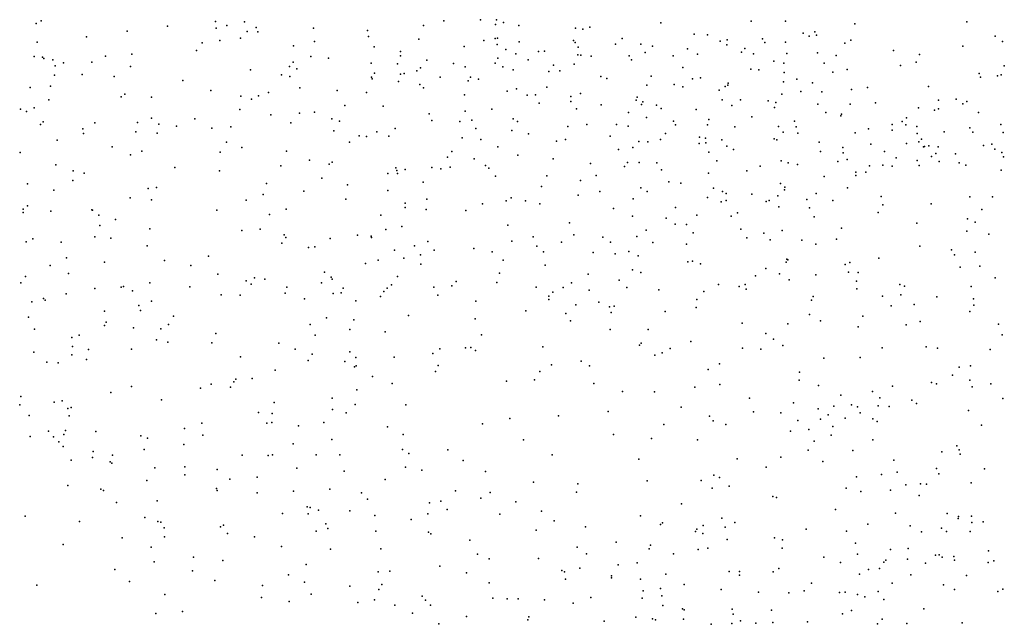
# Model space of a CAD drawing. Header units: metres. Extents: x -25 to 25, y -27.7 to 27.8.
# Tile 152 of 209: x 5.2 to 8, y -8.7 to -6.9. Entities that reach past the tile are written whole.
import ezdxf

# ---------------------------------------------------------------- set-up
doc = ezdxf.new("R2010")
doc.units = ezdxf.units.M

msp = doc.modelspace()

# ---------------------------------------------------------------- linework, layer by layer
for p in [(5.2061, -6.9409, 20.0615), (5.2202, -6.9332, 12.7688), (5.7206, -6.935, -1.3238), (5.8033, -6.9357, 19.9783), (6.3751, -6.9328, 19.3378), (6.4793, -6.93, 1.0338), (6.5256, -6.9302, 9.2628), (6.5459, -6.9377, 15.5192), (6.9965, -6.9389, 1.6774), (7.2555, -6.9344, 0.4642), (7.3534, -6.934, 10.57), (7.5524, -6.9414, 18.7728), (7.8735, -6.9363, 2.1434), (5.467, -6.9625, -14.1148), (5.5823, -6.9483, 20.0807), (5.7221, -6.9546, -16.1981), (5.7526, -6.9467, 1.6419), (5.8112, -6.9639, -14.5664), (5.8363, -6.9522, 9.7744), (5.8412, -6.9647, 10.4238), (6.0013, -6.9546, 14.7193), (6.1554, -6.9606, -1.3895), (6.3165, -6.9465, 1.5597), (6.523, -6.9435, 1.5494), (6.5894, -6.947, 18.4836), (6.7517, -6.9543, 18.4305), (6.7728, -6.9569, 10.0642), (6.7932, -6.951, 15.9416), (7.4047, -6.9683, 7.8346), (7.4375, -6.9644, -15.3501), (5.2091, -6.9946, 7.9853), (5.3503, -6.9787, 7.8889), (5.6822, -6.9965, -19.796), (5.7329, -6.9895, 9.9001), (5.7921, -6.9827, 2.3862), (6.004, -6.9928, 9.6254), (6.1583, -6.9783, 15.1849), (6.3026, -6.9859, 10.9478), (6.489, -6.9893, -20.2947), (6.5213, -6.984, 18.8805), (6.5284, -6.9831, 18.6706), (6.5902, -6.9936, 14.7553), (6.7458, -6.9896, 1.0541), (6.7514, -6.9956, -5.5374), (6.886, -6.9841, 11.44), (7.0922, -6.9715, -0.5254), (7.1302, -6.9732, 10.4498), (7.1664, -6.9915, -2.0227), (7.1869, -6.9872, -16.1401), (7.2875, -6.9848, 7.3995), (7.2947, -6.9951, 11.5122), (7.3541, -6.9943, 15.0771), (7.4213, -6.9776, -15.7887), (7.4427, -6.9741, -13.9072), (7.5238, -6.9969, -16.2828), (7.5408, -6.989, 1.9491), (7.955, -6.9767, 19.1883), (7.9761, -6.9922, 7.143), (5.6654, -7.0178, 10.0559), (5.9437, -7.0046, 1.9508), (6.1746, -7.0078, 1.4053), (6.2504, -7.0214, 9.4749), (6.4328, -7.0066, 11.1038), (6.5275, -7.0006, 19.0516), (6.5525, -7.0152, -1.2388), (6.6459, -7.021, -1.9261), (6.6633, -7.02, 9.8556), (6.7594, -7.0082, 1.6014), (6.8668, -6.9997, -20.5622), (6.939, -7.0005, -0.7669), (6.952, -7.0237, 16.1315), (6.9723, -7.0053, -5.7071), (7.0732, -7.0136, 11.5371), (7.186, -7.0016, -0.3188), (7.2281, -7.0227, 0.778), (7.2374, -7.0125, -13.9808), (7.4452, -7.0249, -5.6151), (7.6633, -7.0186, -0.3612), (7.8617, -7.0055, -2.3997), (5.2008, -7.0352, 13.0825), (5.2247, -7.0368, -5.7999), (5.2281, -7.0409, 7.3091), (5.2537, -7.0449, 2.4505), (5.2842, -7.0531, 1.7228), (5.366, -7.0516, 7.4416), (5.4049, -7.0344, -16.4481), (5.4804, -7.0283, 1.7237), (5.9427, -7.0516, 14.984), (5.9939, -7.0353, -1.4772), (6.0444, -7.0404, 19.916), (6.1664, -7.054, -5.5702), (6.2501, -7.0334, -1.4927), (6.326, -7.0454, -15.9764), (6.5216, -7.0549, -1.5123), (6.5296, -7.0402, 11.2341), (6.5806, -7.028, -2.0862), (6.6167, -7.0446, 9.6102), (6.7585, -7.0305, 14.8651), (6.7676, -7.0319, 10.2903), (6.797, -7.0342, -0.9825), (6.9058, -7.0331, -14.7755), (6.9128, -7.0452, -16.1869), (7.0316, -7.0339, 0.9877), (7.1014, -7.0285, 7.5811), (7.2621, -7.0282, -5.7428), (7.32, -7.0483, 0.0785), (7.3491, -7.0546, 1.8994), (7.3574, -7.027, 10.8041), (7.4643, -7.0542, -0.4244), (7.4994, -7.0324, 16.2452), (7.7282, -7.0514, 7.2766), (7.7384, -7.0298, 2.0841), (5.2603, -7.062, 20.2239), (5.4765, -7.0642, 20.2433), (5.8204, -7.0731, -1.4752), (5.9325, -7.0644, 1.7399), (5.9531, -7.0711, 10.5211), (6.2421, -7.0567, -15.3456), (6.2976, -7.0761, -20.2446), (6.3074, -7.0682, 1.3494), (6.4025, -7.0551, -2.0317), (6.4361, -7.0648, 19.4795), (6.5433, -7.0645, 9.4225), (6.5736, -7.074, 19.244), (6.6759, -7.0787, -14.7058), (6.6888, -7.0598, -1.6776), (6.7069, -7.0762, -16.1527), (6.7482, -7.0575, 11.4244), (7.0592, -7.0664, 10.5632), (7.2543, -7.0714, -16.5991), (7.2777, -7.0732, -0.2093), (7.3501, -7.0808, 10.9826), (7.4894, -7.0802, -16.6101), (7.5302, -7.0725, 7.7253), (7.6836, -7.0616, 16.2278), (7.981, -7.0618, 2.3088), (5.2589, -7.0886, -1.2327), (5.3376, -7.0869, -19.4608), (5.4299, -7.093, 7.6228), (5.6268, -7.1041, -1.4273), (5.9091, -7.088, 2.2322), (5.9337, -7.0929, 14.7614), (6.1674, -7.0943, 14.6228), (6.1696, -7.0994, -14.6851), (6.1758, -7.0834, -1.6763), (6.2445, -7.1072, -16.229), (6.2502, -7.0861, -1.8449), (6.261, -7.0837, 1.5164), (6.3641, -7.0941, -15.0785), (6.444, -7.1049, -5.635), (6.4508, -7.0942, -14.7696), (6.474, -7.1007, -16.2974), (6.8243, -7.0923, 10.5047), (6.8416, -7.0982, 16.0034), (6.9691, -7.0914, -0.9363), (7.0877, -7.0994, -0.6738), (7.1107, -7.0961, 1.8393), (7.3481, -7.1077, 7.7769), (7.3864, -7.1, 0.224), (7.4314, -7.1105, -2.1119), (7.9087, -7.0844, -1.2863), (7.913, -7.0942, 15.1076), (7.9611, -7.0912, -1.5965), (7.972, -7.0881, -1.1177), (5.189, -7.1239, -16.7408), (5.2471, -7.1207, -13.849), (5.7071, -7.133, 1.8061), (5.8721, -7.1389, -14.4154), (5.9622, -7.1252, -6.0713), (6.0687, -7.133, -20.162), (6.1531, -7.1384, -5.8761), (6.3062, -7.1154, 19.709), (6.3168, -7.1251, 15.3938), (6.5563, -7.1342, 10.17), (6.5832, -7.128, -5.7915), (6.6699, -7.1229, 19.0879), (6.9566, -7.1178, -1.8007), (7.0344, -7.1159, -16.5654), (7.0596, -7.1219, -5.9981), (7.1634, -7.1318, 10.6978), (7.1813, -7.1212, 18.4888), (7.189, -7.1175, -15.1387), (7.1898, -7.1117, -0.4865), (7.3976, -7.136, 11.3651), (7.4584, -7.1366, 15.155), (7.5429, -7.1303, 0.4391), (7.5888, -7.1243, 0.6264), (7.7641, -7.1214, -16.6464), (5.2422, -7.1598, 12.9468), (5.45, -7.1509, -1.3942), (5.4607, -7.1431, 1.8428), (5.5372, -7.1516, -19.6616), (5.7924, -7.1487, 2.4815), (5.8233, -7.158, 20.235), (5.8436, -7.1483, 10.3899), (6.434, -7.1451, -15.7641), (6.6139, -7.1465, 10.3753), (6.6378, -7.1451, -2.4067), (6.7387, -7.1643, -6.0606), (6.7388, -7.1502, -20.4607), (6.7663, -7.1415, 18.8249), (6.9255, -7.1603, -0.9609), (6.9288, -7.1514, -14.1285), (6.9451, -7.1653, -15.0299), (7.1723, -7.1592, 1.0586), (7.2251, -7.1599, 11.663), (7.3046, -7.162, 15.1275), (7.3266, -7.1668, 11.1266), (7.343, -7.1429, 18.6304), (7.7927, -7.1605, -1.157), (7.8428, -7.1571, 7.5896), (7.8734, -7.164, 2.2498), (5.1615, -7.1861, 20.3172), (5.1783, -7.1928, 7.2272), (5.2002, -7.1822, 1.9242), (5.7899, -7.1868, -1.5978), (6.004, -7.1952, 2.1357), (6.0909, -7.1757, 10.7058), (6.2006, -7.178, 10.8645), (6.4354, -7.1917, -15.4486), (6.5118, -7.1864, 9.8063), (6.6475, -7.169, -16.4622), (6.7549, -7.1851, 1.7449), (6.8258, -7.174, 14.9335), (6.9041, -7.1958, -20.9211), (6.9415, -7.1733, -2.3828), (6.9839, -7.1749, 15.0095), (6.9977, -7.1846, -1.3143), (7.0977, -7.1872, -2.1932), (7.2004, -7.1753, -15.5024), (7.3219, -7.1812, 16.109), (7.4462, -7.1717, 7.3655), (7.4697, -7.1958, 0.9639), (7.5394, -7.1722, 2.0551), (7.6122, -7.1681, -16.8019), (7.7349, -7.1826, 19.0715), (7.7805, -7.1888, 0.7516), (7.7925, -7.1851, -13.8482), (7.8621, -7.1711, 16.1094), (7.9071, -7.1957, -16.8218), (5.2259, -7.2223, -1.363), (5.4968, -7.2243, -14.1002), (5.537, -7.2119, 2.4349), (5.6605, -7.2138, -16.4282), (5.879, -7.2024, 9.811), (5.9606, -7.1977, -1.723), (6.0532, -7.2137, 14.6924), (6.0755, -7.2202, -2.0144), (6.333, -7.1994, -14.5615), (6.3399, -7.2182, 11.0831), (6.4202, -7.2215, 15.6014), (6.4548, -7.2179, 14.7361), (6.5732, -7.2136, -15.1941), (6.5861, -7.2213, 15.9062), (6.9554, -7.2099, -15.8164), (7.0325, -7.2203, 1.1843), (7.1344, -7.2154, 1.9567), (7.2575, -7.2086, 7.4081), (7.3796, -7.2204, -13.8986), (7.5128, -7.2056, 18.8414), (7.514, -7.2008, -21.5894), (7.6886, -7.2218, 0.3425), (7.7005, -7.2112, -1.2921), (5.2185, -7.2304, 12.6708), (5.3395, -7.2422, 2.2976), (5.374, -7.2256, 1.945), (5.4919, -7.251, 7.5064), (5.5578, -7.2287, 20.3982), (5.6084, -7.2353, 1.9135), (5.7099, -7.2405, 10.0737), (5.7642, -7.2372, -6.1821), (5.936, -7.2256, 15.0504), (6.0596, -7.2484, 9.6926), (6.1828, -7.2515, -6.0817), (6.2348, -7.242, -2.2806), (6.4665, -7.2416, -6.0328), (6.5698, -7.2476, -2.5181), (6.73, -7.236, 1.281), (6.7842, -7.2303, 19.1402), (6.8697, -7.2304, -1.324), (6.9026, -7.2351, 11.6653), (7.0384, -7.2311, 10.77), (7.1306, -7.2313, -1.8041), (7.2083, -7.2364, -0.6972), (7.3341, -7.2363, -1.8538), (7.3468, -7.2522, -21.4717), (7.3848, -7.237, -0.4509), (7.5916, -7.2428, 0.1546), (7.6595, -7.2305, 15.2266), (7.66, -7.2467, -1.5352), (7.6989, -7.2306, 0.9414), (7.7306, -7.2356, -0.9787), (7.8084, -7.2513, 15.9674), (7.8823, -7.24, -1.927), (7.8912, -7.2523, -0.4815), (7.971, -7.2299, -0.7323), (5.2666, -7.2745, 20.41), (5.3415, -7.2554, 2.1299), (5.5526, -7.2549, -1.5456), (5.7513, -7.2804, 20.3766), (6.1046, -7.2804, -2.163), (6.1317, -7.2626, 20.0559), (6.1529, -7.2641, 15.3205), (6.2166, -7.2636, 14.682), (6.427, -7.2686, 9.6764), (6.4804, -7.2731, 10.3964), (6.6174, -7.2569, 10.5767), (6.6977, -7.2779, -14.2582), (6.7234, -7.2727, -15.6888), (6.8514, -7.2638, -15.2548), (6.9337, -7.2792, -1.1542), (6.9595, -7.28, -15.5619), (6.9952, -7.273, 18.7727), (7.0103, -7.2562, -1.5585), (7.1072, -7.2667, -1.5038), (7.1246, -7.269, -13.9663), (7.1715, -7.274, 10.8907), (7.3215, -7.2711, -0.6695), (7.3287, -7.2742, 11.6166), (7.3893, -7.255, -16.748), (7.4504, -7.2805, -5.7852), (7.5538, -7.2535, -0.4795), (7.7308, -7.2555, -0.7698), (7.7361, -7.28, 7.5746), (7.7433, -7.2725, -0.3602), (7.9778, -7.2531, -2.0639), (5.4241, -7.2936, 7.6814), (5.5093, -7.3069, 2.2973), (5.7952, -7.2955, 10.2718), (5.9241, -7.3067, -1.9272), (6.398, -7.3073, 9.8809), (6.5294, -7.2936, 19.6625), (6.8748, -7.3016, 15.99), (6.9161, -7.296, -2.5241), (7.1062, -7.2844, -2.3879), (7.1257, -7.2824, 18.6545), (7.1858, -7.292, 11.7653), (7.2046, -7.3019, 15.9817), (7.4543, -7.3072, 1.1441), (7.5183, -7.2956, -0.8006), (7.5985, -7.2863, -1.0879), (7.6378, -7.3079, 2.1832), (7.7011, -7.2847, -1.8288), (7.7492, -7.2943, -17.0092), (7.7521, -7.2931, -0.1832), (7.7647, -7.2911, 7.3118), (7.7914, -7.2943, 15.4168), (7.9212, -7.2899, -0.4819), (7.9452, -7.2862, -21.7951), (7.954, -7.3005, 15.7656), (5.1599, -7.3104, 13.1846), (5.4765, -7.3166, 7.3584), (5.7333, -7.3095, -1.7038), (5.9899, -7.3318, 2.5051), (6.3848, -7.324, 10.2705), (6.4619, -7.3289, 15.8648), (6.5869, -7.3176, 1.8388), (6.6879, -7.3281, 11.5603), (7.1337, -7.3091, -21.3123), (7.1567, -7.3337, -1.6146), (7.3411, -7.3342, -1.8053), (7.5041, -7.3358, 15.3544), (7.5196, -7.3108, 15.8986), (7.5308, -7.3303, 7.4071), (7.6711, -7.3257, 18.9986), (7.7308, -7.3331, 15.5676), (7.7726, -7.3215, -14.0137), (7.7843, -7.3131, 15.7529), (7.7942, -7.3356, 2.2877), (7.8414, -7.3144, 0.1217), (7.9739, -7.3107, -17.0544), (7.9785, -7.3231, 1.0307), (5.2629, -7.3456, 12.9388), (5.3126, -7.3627, -1.5717), (5.6038, -7.3529, 2.1402), (5.7321, -7.3625, 2.3983), (5.9077, -7.3481, 14.7747), (6.0456, -7.3439, 20.1941), (6.0545, -7.3378, 15.2195), (6.2375, -7.354, -16.5316), (6.2401, -7.3615, 20.0041), (6.2638, -7.3587, -2.4208), (6.3399, -7.3536, 10.1215), (6.3656, -7.3571, 15.685), (6.393, -7.3523, 19.8482), (6.494, -7.3473, 1.5373), (6.5033, -7.3547, 14.8227), (6.7948, -7.3415, 10.7817), (6.8921, -7.3507, -6.3445), (6.901, -7.3385, -16.6407), (6.9347, -7.3387, 19.0941), (6.9854, -7.34, 1.2692), (6.9984, -7.3601, 2.0848), (7.2426, -7.3631, -2.3416), (7.2809, -7.3494, 11.2162), (7.3617, -7.3402, -1.9832), (7.3883, -7.3444, -0.8996), (7.5943, -7.3489, -1.9659), (7.6331, -7.347, -5.6268), (7.6596, -7.3494, -1.9753), (7.7372, -7.3472, -2.0692), (7.852, -7.3397, 1.1341), (7.8709, -7.3462, 19.1772), (7.9722, -7.3612, 7.2388), (5.3113, -7.3909, 7.1811), (5.3434, -7.3698, -13.8695), (6.0253, -7.3839, 10.6274), (6.214, -7.3704, 15.449), (6.2421, -7.3709, 9.8045), (6.5231, -7.3778, 10.6194), (6.6695, -7.377, 19.6008), (6.7663, -7.3905, 14.9929), (6.8111, -7.3765, -20.7513), (7.1334, -7.3698, 7.5394), (7.4644, -7.3786, -1.3998), (7.5557, -7.3664, -16.9601), (7.5558, -7.3757, 18.8765), (7.5841, -7.3668, -0.5601), (5.181, -7.3996, 7.9086), (5.257, -7.4184, 20.4926), (5.527, -7.4134, -16.6661), (5.551, -7.4108, -1.7231), (5.8668, -7.3995, 10.382), (5.973, -7.4212, -2.1568), (6.0988, -7.4027, 9.7552), (6.2143, -7.4192, 10.9537), (6.3153, -7.3956, 11.0954), (6.6542, -7.4074, -2.6396), (6.822, -7.4216, -2.6475), (6.9395, -7.4113, 19.2343), (7.0191, -7.3947, 10.8936), (7.0542, -7.3981, 11.8231), (7.1474, -7.4124, -2.4771), (7.1735, -7.4218, -1.0028), (7.3396, -7.3987, 11.4943), (7.3506, -7.4171, 15.7671), (7.3515, -7.4092, 15.3341), (7.5313, -7.4119, -2.1302), (5.476, -7.4399, 7.563), (5.5368, -7.4462, -19.666), (5.8077, -7.4467, 20.4364), (5.8567, -7.4304, 2.2198), (6.0936, -7.444, 2.2852), (6.3262, -7.4437, 2.5361), (6.5529, -7.4489, 15.9894), (6.5673, -7.4404, 19.7717), (6.609, -7.4483, 2.0933), (6.7595, -7.4329, 11.7158), (6.9175, -7.4426, 2.1911), (6.9574, -7.4224, 15.9232), (7.1306, -7.4392, -1.3541), (7.1838, -7.4475, -1.3578), (7.1841, -7.4278, 11.0248), (7.2576, -7.43, -1.5018), (7.3067, -7.4482, 7.4041), (7.3315, -7.4344, -1.1159), (7.4151, -7.4447, 1.2984), (7.4422, -7.4275, 2.1927), (7.4891, -7.4478, -14.0821), (7.6283, -7.4365, 7.5639), (7.8825, -7.4374, -2.5099), (7.9471, -7.4376, 2.4915), (5.1686, -7.4724, -13.4645), (5.181, -7.4628, 13.2139), (5.3661, -7.4745, 7.7151), (5.3679, -7.4753, -6.0253), (5.7239, -7.4759, -14.1406), (5.923, -7.4729, -14.2299), (6.2636, -7.4681, 10.2695), (6.2638, -7.455, 15.6171), (6.3244, -7.474, -2.5442), (6.4381, -7.4766, 11.215), (6.4855, -7.4575, 1.9466), (6.6501, -7.4576, 10.7946), (6.8606, -7.4706, 1.3958), (7.039, -7.4681, -2.5944), (7.1691, -7.4518, 2.196), (7.2986, -7.4504, -6.0793), (7.3345, -7.4658, -21.4854), (7.4224, -7.4688, 18.7658), (7.6324, -7.4601, 1.3193), (7.7713, -7.4569, -14.2782), (7.9165, -7.4739, -2.6608), (5.1692, -7.4818, -17.0495), (5.2487, -7.4786, 12.5774), (5.3863, -7.4894, -19.4947), (5.4338, -7.5023, 7.2008), (5.8753, -7.4875, 14.9032), (6.194, -7.4895, -6.2095), (6.915, -7.4926, 15.1401), (7.0114, -7.4985, -16.7462), (7.0994, -7.4896, 15.7825), (7.1982, -7.4924, 15.3444), (7.2163, -7.4828, -16.7948), (7.4362, -7.4941, -2.3094), (7.6192, -7.482, -2.3121), (7.8759, -7.5005, 19.1222), (5.3891, -7.5195, -16.8611), (5.5324, -7.5288, -6.2237), (5.7955, -7.5334, -16.6383), (5.848, -7.53, 10.1506), (6.2082, -7.5307, 10.0563), (6.2542, -7.5221, 2.7173), (6.5576, -7.5185, -6.2522), (6.7348, -7.5114, 2.2653), (6.9546, -7.5326, -6.502), (7.0372, -7.5151, -14.0765), (7.0704, -7.5166, 15.2441), (7.2256, -7.5294, 15.4919), (7.3447, -7.5335, 7.5712), (7.5142, -7.5268, 7.5035), (7.7305, -7.5129, 18.9888), (7.8973, -7.5099, 1.3116), (5.1971, -7.5576, -19.3003), (5.3739, -7.5518, -1.7839), (5.4198, -7.556, 20.5504), (5.9168, -7.5458, 15.0416), (5.9215, -7.5539, 10.4364), (6.0488, -7.5563, 20.2675), (6.1275, -7.5468, 15.4293), (6.1667, -7.5499, 14.7873), (6.1674, -7.5535, -2.4515), (6.6309, -7.5522, 11.4027), (6.7472, -7.5456, 1.4736), (6.8299, -7.5524, 10.9268), (6.9276, -7.5505, 19.4591), (7.0897, -7.5401, 1.4014), (7.2426, -7.5544, 18.9609), (7.2922, -7.5415, 1.3926), (7.3099, -7.5606, 11.3442), (7.4007, -7.561, -0.8605), (7.5003, -7.5589, -2.4384), (7.874, -7.5353, -21.779), (7.9369, -7.5441, -1.8835), (5.1775, -7.5662, 7.1622), (5.2774, -7.5675, 13.1403), (5.5247, -7.5779, 7.4855), (5.91, -7.5696, 9.9721), (5.9867, -7.5823, -2.2751), (6.0053, -7.58, -6.3321), (6.2332, -7.5899, 2.5791), (6.2901, -7.578, 10.5148), (6.3289, -7.565, 15.8377), (6.3468, -7.5903, 20.0067), (6.4602, -7.585, 10.7508), (6.5694, -7.5642, 1.7643), (6.6415, -7.579, -2.6948), (6.7118, -7.567, 15.9126), (6.8522, -7.5673, 15.8134), (6.974, -7.568, -21.1558), (7.0703, -7.5724, 15.6386), (7.4408, -7.5725, 2.288), (7.7392, -7.5783, -2.6277), (7.8295, -7.589, -17.3136), (5.2928, -7.6123, 7.7558), (5.7, -7.607, -19.7935), (6.1861, -7.6186, 10.2721), (6.2598, -7.6125, 15.6711), (6.3074, -7.6029, 14.8533), (6.5127, -7.5946, 11.1206), (6.5445, -7.619, 19.9067), (6.6601, -7.5949, 1.6041), (6.8031, -7.5963, -14.2087), (6.8661, -7.6008, -20.9691), (6.9047, -7.594, 11.7829), (6.9315, -7.606, 2.3645), (7.3573, -7.6154, -14.21), (7.3609, -7.6175, 18.8716), (7.6215, -7.6127, 2.3679), (7.8385, -7.6036, 1.4239), (7.8979, -7.5961, -2.8428), (5.246, -7.6338, 20.5332), (5.4022, -7.6241, 7.6451), (5.5741, -7.6199, 7.1243), (5.6495, -7.6343, 20.5441), (6.1498, -7.6279, 9.9276), (6.3088, -7.6305, -14.2896), (6.6648, -7.6333, 11.2368), (6.9158, -7.646, 15.6278), (7.0741, -7.6233, 19.3181), (7.0878, -7.6214, 2.3419), (7.1102, -7.6292, -2.6127), (7.2977, -7.6426, -16.9775), (7.356, -7.6246, 11.6759), (7.5251, -7.6315, 18.8168), (7.5387, -7.625, -14.3902), (7.8543, -7.6385, -0.8663), (7.9113, -7.6361, 2.5969), (5.1756, -7.6657, 13.34), (5.2985, -7.6569, 12.9321), (5.7273, -7.6587, -12.1234), (5.8323, -7.669, -12.48), (5.8616, -7.6733, -2.1871), (6.0324, -7.6533, -16.7255), (6.0515, -7.6677, -14.2072), (6.0543, -7.6728, 10.6557), (6.2419, -7.6656, -16.7879), (6.5341, -7.6561, -16.8715), (6.788, -7.6589, -20.7366), (6.8769, -7.6756, 19.6441), (6.9391, -7.6544, -2.6953), (7.2681, -7.6636, 2.3478), (7.3367, -7.6577, -2.529), (7.364, -7.6748, 11.4847), (7.4405, -7.6606, -5.9798), (7.534, -7.6526, -1.411), (7.5618, -7.6542, -17.1913), (7.9544, -7.669, -14.6476), (5.1623, -7.684, -1.7798), (5.3748, -7.7002, -13.0413), (5.4495, -7.6955, -11.4836), (5.4562, -7.6944, -12.2358), (5.5317, -7.6836, -11.968), (5.6466, -7.6948, -2.0174), (5.8084, -7.6774, 20.4684), (5.8227, -7.6875, -6.4946), (5.9244, -7.696, -12.2675), (6.0239, -7.6833, 14.9753), (6.086, -7.6991, -20.0585), (6.2124, -7.699, 20.1395), (6.2251, -7.6895, -2.5257), (6.3459, -7.6962, 2.6824), (6.3977, -7.6919, -2.6321), (6.4103, -7.6799, 2.5368), (6.5263, -7.6826, 15.0174), (6.6391, -7.6955, 15.7727), (6.7162, -7.6969, 1.705), (6.7401, -7.6835, 15.1923), (6.8996, -7.6972, 1.5647), (6.991, -7.7033, 19.5104), (7.1619, -7.6881, -21.3595), (7.2212, -7.6938, 19.1493), (7.2384, -7.6884, 11.7987), (7.2409, -7.7021, 11.198), (7.5575, -7.6784, -2.5899), (7.5581, -7.7011, -1.1655), (7.6816, -7.688, -14.5598), (7.6946, -7.6935, -2.7298), (7.8856, -7.6939, -1.4562), (5.2274, -7.7287, -12.2222), (5.2922, -7.7151, 12.6558), (5.4822, -7.7063, -12.5438), (5.7368, -7.7183, -16.7945), (5.7913, -7.7184, -14.065), (5.9199, -7.7129, -12.0167), (5.9754, -7.7298, 10.2621), (6.0578, -7.7145, 15.274), (6.0799, -7.7124, 20.2466), (6.1931, -7.7223, 15.5455), (6.203, -7.7083, 10.4742), (6.3576, -7.7184, 10.7583), (6.6758, -7.7213, -20.5573), (6.6759, -7.7315, 19.8517), (6.6869, -7.7106, 2.1556), (6.7916, -7.7047, 15.4008), (7.0999, -7.7315, -6.4469), (7.1194, -7.7086, 1.5705), (7.4334, -7.7231, -21.5509), (7.6321, -7.7217, -5.7201), (7.6843, -7.7178, 18.8152), (7.7873, -7.7237, -1.1388), (7.8925, -7.7293, -2.9536), (5.1941, -7.7384, -6.1819), (5.2322, -7.7334, -12.7833), (5.5006, -7.748, -11.1919), (5.5371, -7.7358, 7.4184), (6.1222, -7.7351, 10.785), (6.4666, -7.7361, -20.3645), (6.7532, -7.7467, 1.9577), (6.8188, -7.7385, 11.2968), (6.8491, -7.7519, 11.0664), (6.8626, -7.7508, 2.5206), (7.0975, -7.7545, 19.4005), (7.4281, -7.7332, 1.623), (7.657, -7.7492, -21.6964), (7.7223, -7.7459, 2.5422), (7.8937, -7.7478, 2.7146), (5.1847, -7.7819, 12.503), (5.402, -7.7644, -6.4086), (5.5057, -7.7624, -13.4859), (5.5998, -7.7792, -13.2023), (6.0386, -7.7833, 10.428), (6.2731, -7.7767, -6.4174), (6.4641, -7.7862, 15.6696), (6.61, -7.7635, 15.5196), (6.7242, -7.7711, -16.9722), (6.8543, -7.7681, 1.7649), (7.0086, -7.766, 1.6968), (7.423, -7.7746, 2.4245), (7.5751, -7.7793, 2.4859), (7.8818, -7.7653, -5.5288), (5.2013, -7.8166, 7.2435), (5.4025, -7.8057, -11.0075), (5.4073, -7.796, 7.1284), (5.4853, -7.8127, -17.023), (5.5636, -7.8149, 7.1847), (5.5855, -7.8032, -13.7219), (5.9917, -7.8031, -2.3325), (6.1049, -7.8168, 15.0273), (6.1167, -7.7892, -2.4453), (6.7373, -7.7926, -2.716), (7.2295, -7.7987, -14.2922), (7.3602, -7.8005, 19.0555), (7.4545, -7.7923, 18.9016), (7.5617, -7.8099, -2.7253), (7.6995, -7.8038, -17.3436), (7.7397, -7.7942, 1.5926), (7.9645, -7.8016, 1.4911), (5.308, -7.8397, -1.9576), (5.3298, -7.8332, 13.0569), (5.7212, -7.8288, -6.6798), (6.0061, -7.833, -11.8003), (6.2065, -7.8238, 10.6839), (6.483, -7.8324, 15.1719), (6.8517, -7.8174, -20.9136), (6.9606, -7.817, -17.019), (7.2976, -7.8284, 1.8014), (7.3197, -7.8444, -6.1811), (7.9744, -7.8329, 5.7038), (5.3108, -7.8654, 12.7348), (5.4792, -7.8731, -6.6369), (5.5511, -7.8463, 20.5342), (5.584, -7.8532, -19.5512), (5.7101, -7.8554, -2.1055), (5.9015, -7.8564, 20.3849), (6.3635, -7.8721, -14.386), (6.4363, -7.8698, -17.0386), (6.4524, -7.8685, 15.3739), (6.6585, -7.8666, 19.9309), (6.9359, -7.862, 2.0568), (6.9404, -7.8562, 11.2007), (7.0236, -7.8712, -21.1621), (7.0825, -7.8515, 1.9111), (7.231, -7.8708, 2.4921), (7.2835, -7.8732, 11.3914), (7.3465, -7.863, 11.5972), (7.6314, -7.8696, 2.6034), (7.7568, -7.8669, 2.7261), (7.7893, -7.8707, 18.687), (5.1999, -7.8817, 13.3265), (5.3088, -7.8897, -10.8326), (5.3558, -7.8748, 20.5246), (5.7919, -7.8951, -11.0898), (5.949, -7.8735, -14.1962), (5.9973, -7.8879, -6.6822), (6.105, -7.8807, 10.542), (6.1226, -7.8975, -14.3328), (6.2319, -7.8968, 15.102), (6.3434, -7.8855, 15.576), (6.4654, -7.8771, -2.6416), (6.9798, -7.8909, 2.5934), (7.0003, -7.884, 11.4326), (7.4638, -7.8995, 1.8879), (7.5681, -7.8975, 18.8039), (7.9408, -7.8747, 6.1792), (5.2369, -7.9106, 7.3679), (5.2696, -7.9124, -17.4316), (5.3503, -7.9029, 7.2378), (5.9854, -7.9061, -12.8137), (6.0913, -7.9092, 20.2088), (6.1187, -7.9238, -11.5945), (6.1237, -7.921, -16.9956), (6.3584, -7.9207, 15.2004), (6.6832, -7.9181, -6.6509), (6.7682, -7.9074, 2.6265), (6.7918, -7.921, 19.8736), (7.1647, -7.9151, 2.1126), (7.8513, -7.9246, -14.8283), (7.8843, -7.9216, 3.0439), (5.8249, -7.9575, -13.065), (5.8908, -7.934, -2.2385), (6.1699, -7.9513, -11.2948), (6.3509, -7.9371, -20.2079), (6.65, -7.9372, -20.5003), (7.1325, -7.9322, 19.4637), (7.3943, -7.9391, -2.6969), (7.8327, -7.9477, 1.6615), (5.4794, -7.9801, -2.0648), (5.6768, -7.9854, -13.8083), (5.7074, -7.9733, -13.3033), (5.7633, -7.9827, -19.61), (5.7728, -7.9673, -17.0593), (5.7783, -7.9591, -14.0454), (6.227, -7.9716, 20.163), (6.5545, -7.9647, -14.4444), (6.6348, -7.9612, -2.6781), (6.8041, -7.9714, -17.1259), (7.0939, -7.9828, -17.1818), (7.1654, -7.9744, -6.3485), (7.3926, -7.9623, 2.1063), (7.448, -7.9771, 2.589), (7.6603, -7.9794, -2.9025), (7.7728, -7.9691, 6.2685), (7.7868, -7.9724, 5.7149), (7.8823, -7.9623, 6.5224), (7.8889, -7.981, 5.5554), (7.9426, -7.9727, 3.4014), (5.1624, -8.0093, -8.9982), (5.4203, -7.9974, -19.2784), (6.0547, -8.0138, -12.1038), (6.125, -7.9897, 15.2526), (6.8868, -7.9943, -6.6066), (6.9783, -7.9961, 2.4412), (7.2507, -8.0135, 19.3329), (7.5126, -8.0057, -5.8443), (7.6035, -7.9945, -14.7603), (7.6242, -8.0124, 6.2665), (5.159, -8.0326, -8.167), (5.2578, -8.025, -6.83), (5.281, -8.0217, -2.023), (5.3062, -8.0405, 12.8952), (5.5653, -8.0183, -17.2681), (5.8886, -8.0264, 20.3201), (6.1207, -8.032, -19.8536), (6.2657, -8.0331, -11.0311), (7.0551, -8.0399, -2.6839), (7.3768, -8.0268, 19.1667), (7.4928, -8.0365, -21.5281), (7.5433, -8.0327, 5.9607), (7.5601, -8.0389, 6.4207), (7.6193, -8.0361, 18.7531), (7.6509, -8.038, 2.9975), (7.7163, -8.0198, 6.4988), (7.729, -8.0295, 1.8087), (7.9767, -8.015, -21.7386), (5.1866, -8.0638, 13.2033), (5.2973, -8.043, -19.0647), (5.3007, -8.064, -10.5822), (5.8439, -8.0545, -6.9579), (5.8828, -8.0581, -10.8642), (6.056, -8.0463, -12.57), (6.0944, -8.0563, -2.3536), (6.7028, -8.0643, -14.607), (6.8457, -8.0518, -20.7661), (7.1356, -8.0649, 6.4964), (7.2618, -8.053, -17.2976), (7.3404, -8.0561, 6.6072), (7.4472, -8.044, 6.1169), (7.4766, -8.0613, 6.714), (7.568, -8.0557, 18.9065), (7.8779, -8.0493, -3.0793), (5.6815, -8.0854, -2.1195), (5.867, -8.0853, -2.2082), (5.882, -8.0832, -14.3441), (5.9582, -8.0927, -19.6462), (6.0307, -8.0831, -17.2094), (6.2133, -8.0959, -14.7901), (6.4858, -8.0878, -14.772), (6.5639, -8.0721, -6.8194), (7.0056, -8.0891, 2.6007), (7.147, -8.0784, 6.2828), (7.1827, -8.0891, 2.6379), (7.3891, -8.0776, 2.8122), (7.4542, -8.074, -2.7824), (7.4893, -8.0945, 3.0838), (7.5253, -8.071, -17.4225), (7.6041, -8.0731, 6.8408), (7.6168, -8.0804, 2.063), (7.9154, -8.0907, 6.902), (5.1887, -8.1232, -8.3743), (5.2412, -8.108, -18.7996), (5.2563, -8.1245, 20.3529), (5.2857, -8.118, 13.0448), (5.2905, -8.1063, -9.3508), (5.3777, -8.1091, -17.7578), (5.5061, -8.1213, -17.5256), (5.6316, -8.1011, -10.719), (5.6841, -8.1197, 20.3583), (6.258, -8.1181, -10.7701), (6.8613, -8.1181, 19.8648), (7.3681, -8.1081, 2.4696), (7.4207, -8.1031, -14.6616), (7.4849, -8.1199, 19.0534), (5.2716, -8.1393, -10.3781), (5.2837, -8.152, -7.9237), (5.5249, -8.1282, 20.3757), (5.6296, -8.1461, -13.6439), (5.943, -8.145, -14.6892), (6.054, -8.1326, 20.1781), (6.6026, -8.133, -2.6205), (6.97, -8.1292, -20.9618), (7.1021, -8.1335, 19.595), (7.4362, -8.1373, 6.8845), (7.6046, -8.1328, 3.4819), (7.8446, -8.1505, 3.6121), (5.368, -8.1834, -9.928), (5.3699, -8.1663, -9.6375), (5.4249, -8.1771, -7.4823), (5.5157, -8.161, -2.0986), (5.7963, -8.1768, -19.4551), (5.8712, -8.178, -13.0273), (5.8834, -8.1761, 20.2327), (6.0092, -8.1763, -14.8871), (6.0766, -8.1759, -10.6105), (6.256, -8.1605, -17.3695), (6.2741, -8.172, 20.15), (6.3859, -8.1614, -11.1489), (6.6851, -8.1765, 20.0074), (7.3401, -8.1832, 2.6464), (7.4184, -8.1624, 3.2195), (7.5465, -8.1633, -2.8852), (7.8018, -8.1673, -21.6327), (7.8517, -8.1622, 5.4767), (7.8546, -8.1746, 1.7902), (5.3061, -8.1917, -18.506), (5.4187, -8.1957, -10.1429), (5.4233, -8.2003, -18.1653), (5.6322, -8.2102, -7.4321), (6.2644, -8.2115, -10.4703), (6.43, -8.1921, -10.6284), (6.9339, -8.1888, -14.6897), (7.215, -8.1877, 19.4419), (7.2982, -8.2118, 2.977), (7.4604, -8.1955, 5.8575), (7.6644, -8.1913, 18.7465), (5.5465, -8.2131, -19.2143), (5.6327, -8.2336, -9.9933), (5.7251, -8.218, -13.3082), (5.8394, -8.2398, -17.6284), (5.9537, -8.2147, -7.1593), (6.0891, -8.2227, -12.3034), (6.3116, -8.2196, -11.4199), (6.4938, -8.224, -15.0621), (7.1483, -8.2339, -17.3507), (7.5578, -8.2394, 3.6316), (7.6291, -8.2321, 2.3554), (7.6739, -8.2254, -5.6317), (7.787, -8.2149, 1.9415), (7.7938, -8.2307, 18.3543), (7.9238, -8.2159, 5.2968), (5.2969, -8.2636, -8.1883), (5.5236, -8.2499, -7.6605), (5.7614, -8.246, -10.3956), (6.2069, -8.2471, -11.6411), (6.6314, -8.2548, -17.3294), (6.7589, -8.2594, -15.0072), (6.9571, -8.2501, 19.7884), (7.1121, -8.2496, 6.5706), (7.1643, -8.2414, -6.341), (7.1924, -8.2663, 6.0503), (7.6989, -8.2616, 5.6156), (7.7411, -8.2592, 18.5874), (7.7583, -8.2599, -17.4132), (7.8862, -8.2562, -5.4438), (5.3913, -8.2748, -18.847), (5.399, -8.2783, -2.0827), (5.7227, -8.2723, -14.6703), (5.7251, -8.278, -9.7081), (5.8396, -8.2854, -10.193), (5.944, -8.28, -2.2055), (6.048, -8.2749, -19.4974), (6.1386, -8.2849, -11.9636), (6.4082, -8.2788, -20.0029), (6.5075, -8.2837, -11.0104), (6.7551, -8.2832, -20.5789), (7.1437, -8.2719, -14.6787), (7.3173, -8.2953, 3.4809), (7.5273, -8.2718, 6.9279), (7.5695, -8.2813, 19.0035), (7.6545, -8.2769, -2.9646), (7.7373, -8.2926, 2.2339), (5.4361, -8.313, -9.0471), (5.5526, -8.3079, -9.3011), (6.1558, -8.3027, -10.1925), (6.3337, -8.3131, -19.7134), (6.3661, -8.3087, -2.4573), (6.4809, -8.3004, -10.4049), (6.5812, -8.311, -7.0818), (7.0557, -8.3167, 6.2393), (7.3278, -8.298, 19.3405), (5.175, -8.3515, 20.1031), (5.9121, -8.3444, -19.3486), (5.9826, -8.3255, -15.1724), (5.9859, -8.3451, 20.1529), (5.9913, -8.3266, -10.0488), (6.0153, -8.3346, -7.3328), (6.1049, -8.3366, -12.5058), (6.1771, -8.3503, 20.151), (6.3285, -8.3451, -17.5603), (6.3846, -8.3328, 20.1426), (6.5347, -8.3463, -20.1933), (6.6547, -8.3372, 20.0506), (6.9385, -8.3504, -20.8164), (7.4969, -8.3323, -5.8358), (7.6695, -8.343, 18.8455), (7.8173, -8.3441, -14.8946), (7.8493, -8.3526, 18.2508), (7.8874, -8.3519, 3.9145), (5.3306, -8.3666, -8.5314), (5.5176, -8.356, -18.4251), (5.5553, -8.3669, -2.0995), (5.564, -8.3685, -13.8076), (5.7436, -8.3776, -2.1175), (6.036, -8.3734, -12.7366), (6.2814, -8.3615, -15.2606), (6.6907, -8.365, -2.6208), (6.9952, -8.3757, 4.2047), (7.0018, -8.3704, 4.0251), (7.1175, -8.3789, 19.595), (7.1716, -8.3579, -2.7328), (7.2086, -8.3697, 6.5497), (7.5895, -8.3744, 5.6283), (7.7113, -8.3797, 6.9963), (7.8486, -8.3584, -9.0226), (7.8881, -8.3699, 5.0635), (7.9202, -8.3681, 1.8452), (5.5731, -8.3849, -14.2185), (5.7349, -8.3823, -19.1883), (5.7549, -8.4011, -15.0989), (6.0085, -8.3948, -17.9861), (6.0419, -8.3872, -2.2635), (6.1801, -8.3944, -9.9134), (6.3309, -8.3974, -19.4953), (6.3371, -8.4027, -7.3283), (6.6389, -8.3914, -20.3826), (6.781, -8.3821, -7.0122), (7.0964, -8.3961, 2.9608), (7.0996, -8.3892, -20.9786), (7.1165, -8.4015, 6.064), (7.1805, -8.383, 3.7468), (7.4135, -8.3891, 6.8805), (7.5283, -8.3945, 3.9364), (7.7433, -8.3964, -21.426), (7.8006, -8.3862, 18.5064), (7.8152, -8.3953, -3.0215), (7.8827, -8.3957, 4.8905), (5.2838, -8.4326, -2.0308), (5.4526, -8.4137, -8.0303), (5.5738, -8.4106, -14.4695), (5.8316, -8.4109, -9.5755), (6.4491, -8.4204, -9.9817), (6.8689, -8.4259, -2.6916), (6.9665, -8.4344, -6.6148), (7.1868, -8.4189, 4.2674), (7.3227, -8.4135, 6.7562), (7.3452, -8.4191, 2.8126), (7.5549, -8.4294, 19.0875), (5.5358, -8.4405, -14.0089), (5.9098, -8.4386, -18.1915), (6.0501, -8.4462, -7.5826), (6.1939, -8.445, -19.3196), (6.4712, -8.4601, -7.4896), (6.7565, -8.4408, -7.2701), (6.7834, -8.4599, -15.2254), (6.9634, -8.4456, 19.781), (7.0325, -8.4598, 3.7554), (7.1036, -8.4473, 3.2061), (7.1309, -8.443, 3.6031), (7.3448, -8.4432, -2.7999), (7.5601, -8.4608, -21.2827), (7.6546, -8.4469, 5.4784), (7.7057, -8.4447, 4.0534), (7.7835, -8.463, 2.3483), (7.7943, -8.4629, 5.1749), (7.9354, -8.451, 4.3453), (5.5445, -8.4821, -8.8765), (5.6572, -8.469, -9.1453), (5.7416, -8.4784, -13.2509), (5.9803, -8.4906, -19.1751), (6.5042, -8.4736, -19.8536), (6.6464, -8.4731, -10.7878), (6.874, -8.4912, 4.0075), (6.9283, -8.4858, 4.346), (7.4636, -8.4692, 4.2606), (7.5112, -8.4845, -2.8824), (7.6353, -8.4839, -14.7756), (7.6418, -8.4775, 18.9598), (7.7032, -8.4745, 2.5152), (7.7555, -8.486, 4.3162), (7.8033, -8.469, 4.5788), (7.8363, -8.4677, 2.1828), (7.8386, -8.4773, -17.2521), (7.935, -8.484, -9.2432), (7.9507, -8.4796, -5.2572), (5.432, -8.5046, 19.9874), (5.6539, -8.5086, -18.7672), (5.9297, -8.5193, 20.0762), (6.1862, -8.5108, -18.0852), (6.2199, -8.5096, 20.137), (6.3636, -8.4952, -17.7689), (6.4398, -8.5142, 20.1298), (6.7126, -8.5071, 20.011), (6.72, -8.5112, -2.6655), (6.7646, -8.501, -10.2213), (6.8549, -8.5222, -17.5716), (7.0109, -8.5177, 4.4862), (7.1927, -8.5104, 6.2944), (7.2222, -8.5098, 4.5417), (7.2225, -8.5204, -17.6276), (7.3186, -8.5115, -21.0644), (7.335, -8.5016, 6.5967), (7.5657, -8.5174, 6.9762), (7.5918, -8.5047, 2.6812), (7.6236, -8.5017, 4.5754), (7.7132, -8.5196, 4.9453), (7.8722, -8.5218, 18.3952), (5.2077, -8.5491, 19.8299), (5.4734, -8.5386, -8.2327), (5.7185, -8.5364, 20.0086), (5.855, -8.5505, -2.1602), (5.9753, -8.5406, -12.8897), (6.197, -8.5474, -11.8194), (6.505, -8.5425, -7.7703), (6.7231, -8.5319, -7.8705), (6.8553, -8.5282, 19.8848), (6.9379, -8.5322, -7.6187), (7.0633, -8.547, -20.8264), (7.428, -8.5438, 6.7896), (7.6599, -8.5439, 5.293), (7.8065, -8.5481, 18.665), (5.5748, -8.5762, -13.5613), (5.9943, -8.5748, -18.4426), (6.1056, -8.5522, -15.4068), (6.1879, -8.5621, -2.3884), (6.9455, -8.5655, -7.3005), (6.9957, -8.5593, 3.2349), (7.1691, -8.5617, 19.5088), (7.2762, -8.569, -8.047), (7.3635, -8.5713, -14.7279), (7.4075, -8.5654, 19.2705), (7.5085, -8.5705, -5.6405), (7.5253, -8.5691, 5.4317), (7.56, -8.5758, 4.8719), (7.6198, -8.5672, -9.1569), (7.8379, -8.5616, -8.268), (7.9629, -8.5676, 6.9997), (7.977, -8.5604, 1.7838), (5.8522, -8.5842, -13.0738), (5.9314, -8.5965, -9.382), (6.1277, -8.5993, -9.617), (6.1762, -8.5912, -12.2089), (6.2344, -8.6069, -7.8567), (6.3125, -8.5807, -11.4143), (6.3223, -8.592, -15.4339), (6.3363, -8.6065, -18.2186), (6.5154, -8.5864, -19.3546), (6.5562, -8.5888, -7.987), (6.5881, -8.5886, -15.3752), (6.6636, -8.5916, -9.7632), (6.7451, -8.601, -20.4539), (6.7963, -8.5847, 4.1176), (6.9432, -8.5862, 3.0723), (6.9993, -8.58, -2.7432), (7.5809, -8.5826, 19.0799), (7.6355, -8.59, -7.8054), (5.549, -8.6306, -15.0566), (5.6255, -8.6243, -8.6864), (6.2851, -8.6294, -18.462), (7.0027, -8.6079, -10.0205), (7.0583, -8.6171, 19.6105), (7.0632, -8.6201, -8.1248), (7.2013, -8.6177, -7.6047), (7.2043, -8.6321, 6.1954), (7.314, -8.6214, 4.7789), (7.5175, -8.6317, 5.2127), (7.5432, -8.622, 5.0511), (7.7503, -8.6174, 18.8219), (6.36, -8.6604, -2.5406), (6.4398, -8.6392, -11.0427), (6.6158, -8.6489, -8.1794), (6.618, -8.6402, -17.871), (6.8346, -8.6526, -17.789), (6.9246, -8.6411, 3.5838), (6.9731, -8.6453, -9.6501), (6.9813, -8.6484, -10.4817), (7.062, -8.6466, 5.9892), (7.1409, -8.6614, -10.3338), (7.2002, -8.6594, -9.8134), (7.2248, -8.6516, 2.9347), (7.2691, -8.6583, -14.9371), (7.3176, -8.6566, -6.0667), (7.4174, -8.654, 2.8606), (7.6176, -8.6599, -21.0542), (7.6305, -8.6471, -8.5125), (7.7021, -8.6587, -9.4139), (7.8603, -8.6576, -21.0723)]:
    msp.add_point(p)

doc.saveas('drawing.dxf')
